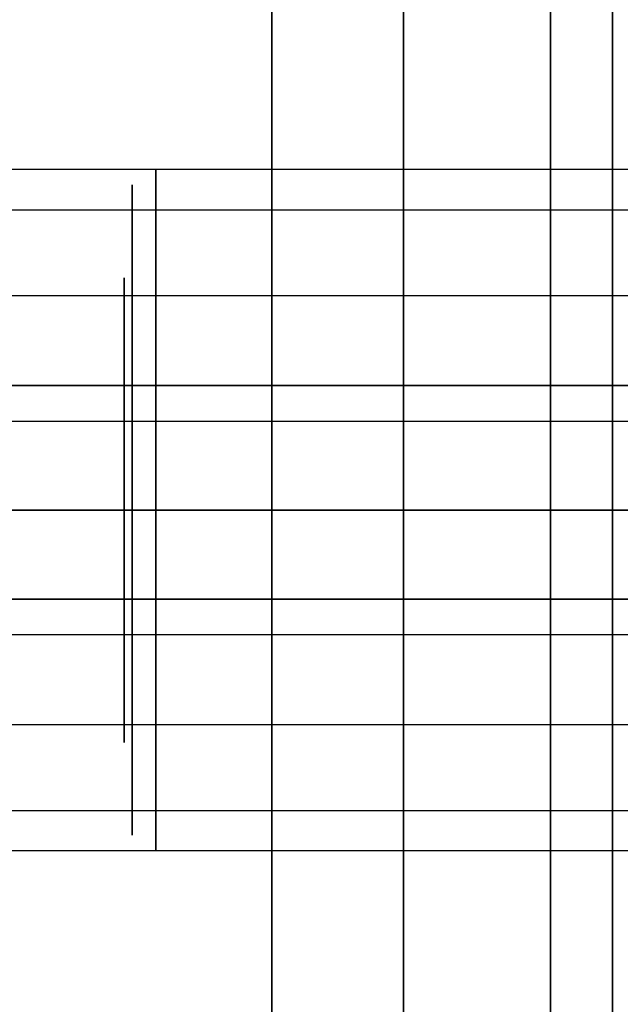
# Model space of a CAD drawing. Header units: millimetres. Extents: x -66 to 114, y 79 to 395.
# Tile 146 of 239: x 82.92 to 86.8, y 141.78 to 148.14. Entities that reach past the tile are written whole.
import ezdxf

# ---------------------------------------------------------------- set-up
doc = ezdxf.new("R2010")
doc.units = ezdxf.units.MM
doc.layers.add('Layer 01', color=18, linetype='Continuous', true_color=0x000000)

msp = doc.modelspace()

# ---------------------------------------------------------------- linework, layer by layer
at = {"layer": 'Layer 01'}
for p, q in [((78.4469, 146.9132, -24.3456), (88.85, 146.9132, -24.3456)), ((78.4469, 146.9132, -17.7456), (88.85, 146.9132, -17.7456)), ((78.4469, 146.9132, -11.1456), (88.85, 146.9132, -11.1456)), ((78.7469, 146.3589, -11.3754), (88.4469, 146.3589, -11.3754)), ((78.7469, 146.3589, -17.9754), (88.4469, 146.3589, -17.9754)), ((78.7469, 146.3589, -24.5754), (88.4469, 146.3589, -24.5754)), ((78.4469, 145.7777, -13.8898), (87.1469, 145.7777, -13.8898)), ((78.7469, 145.5479, -13.3356), (87.1469, 145.5479, -13.3356)), ((79.7685, 145.5479, -26.5356), (87.1469, 145.5479, -26.5356)), ((68.95, 144.9733, 0.45), (88.95, 144.9733, 0.45)), ((88.95, 144.9733, -37.55), (68.95, 144.9733, -37.55)), ((87.35, 144.9733, -22.95), (78.45, 144.9733, -22.95)), ((87.35, 144.9733, -16.35), (78.45, 144.9733, -16.35)), ((87.35, 144.9733, -9.75), (78.45, 144.9733, -9.75)), ((87.35, 144.9733, -14.15), (78.45, 144.9733, -14.15)), ((87.35, 144.9733, -20.75), (78.45, 144.9733, -20.75)), ((87.35, 144.9733, -27.35), (78.45, 144.9733, -27.35)), ((86.35, 144.9733, -31.35), (82.75, 144.9733, -31.35)), ((86.35, 144.9733, -5.75), (82.75, 144.9733, -5.75)), ((86.85, 144.9733, -30.85), (86.35, 144.9733, -31.35)), ((86.85, 144.9733, -6.25), (86.35, 144.9733, -5.75)), ((78.7469, 144.3988, -17.1644), (88.4469, 144.3988, -17.1644)), ((83.3659, 144.3988, -10.5644), (88.4469, 144.3988, -10.5644)), ((78.4469, 144.1689, -16.6102), (88.85, 144.1689, -16.6102)), ((78.4469, 144.1689, -23.2102), (88.85, 144.1689, -23.2102)), ((78.7469, 143.5877, -25.7246), (88.4469, 143.5877, -25.7246)), ((78.7469, 143.5877, -19.1246), (88.4469, 143.5877, -19.1246)), ((78.7469, 143.5877, -12.5246), (88.4469, 143.5877, -12.5246)), ((78.4469, 143.0335, -12.7544), (88.85, 143.0335, -12.7544)), ((78.4469, 143.0335, -19.3544), (88.85, 143.0335, -19.3544)), ((78.4469, 143.0335, -25.9544), (88.85, 143.0335, -25.9544))]:
    msp.add_line(p, q, dxfattribs=at)
at = {"layer": 'Layer 01', "extrusion": (1, 0, 0)}
for centre, radius, start, end in [((144.9733, -18.55, 85.4), 14.35, 270, 90), ((144.9733, -25.15, 83.6484), 2.1, 292.52267, 112.52267), ((144.9733, -18.55, 83.6484), 2.1, 292.52267, 112.52267), ((144.9733, -11.95, 83.6484), 2.1, 292.52267, 112.52267), ((144.9733, -18.55, 83.5969), 1.5, 292.52267, 112.52267), ((144.9733, -11.95, 83.5969), 1.5, 292.52267, 112.52267), ((144.9733, -25.15, 83.5969), 1.5, 292.52267, 112.52267), ((144.9733, -11.95, 83.6484), 2.1, 112.52267, 292.52267), ((144.9733, -18.55, 83.6484), 2.1, 112.52267, 292.52267), ((144.9733, -25.15, 83.6484), 2.1, 112.52267, 292.52267), ((144.9733, -25.15, 83.5969), 1.5, 112.52267, 292.52267), ((144.9733, -18.55, 83.5969), 1.5, 112.52267, 292.52267), ((144.9733, -11.95, 83.5969), 1.5, 112.52267, 292.52267), ((144.9733, -18.55, 85.4), 14.35, 90, 270)]:
    msp.add_arc(centre, radius, start, end, dxfattribs=at)
at = {"layer": 'Layer 01', "extrusion": (-1, 0, 0)}
for centre, radius, start, end in [((-144.9733, -18.55, -86.75), 12.9, 90, 168.82546), ((-144.9733, -18.55, -86.75), 12.9, 191.17454, 270), ((-144.9733, -18.55, -84.55), 12.8, 232.39824, 355.5192), ((-144.9733, -18.55, -84.55), 12.8, 4.4808, 127.60176), ((-144.9733, -25.15, -83.8), 2.2, 0, 180), ((-144.9733, -18.55, -83.8), 2.2, 0, 180), ((-144.9733, -11.95, -83.8), 2.2, 0, 180), ((-144.9733, -11.95, -83.8), 2.2, 180, 0), ((-144.9733, -18.55, -83.8), 2.2, 180, 0), ((-144.9733, -25.15, -83.8), 2.2, 180, 0), ((-144.9733, -18.55, -86.75), 12.9, 270, 356.44449), ((-144.9733, -18.55, -86.75), 12.9, 3.55551, 90)]:
    msp.add_arc(centre, radius, start, end, dxfattribs=at)
at = {"layer": 'Layer 01', "extrusion": (-1, -7.15373e-16, -5.52584e-17)}
msp.add_arc((-144.9733, -18.55, -86.35), 12.8, 232.39824, 355.5192, dxfattribs=at)
at = {"layer": 'Layer 01', "extrusion": (-1, 4.048e-16, 6.43655e-16)}
msp.add_arc((-144.9733, -18.55, -86.35), 12.8, 4.4808, 127.60176, dxfattribs=at)
at = {"layer": 'Layer 01'}
for points in [[(87.35, 147.1733, -25.15), (82.9, 147.1733, -25.15), (78.45, 147.1733, -25.15)], [(87.35, 147.1733, -18.55), (82.9, 147.1733, -18.55), (78.45, 147.1733, -18.55)], [(87.35, 147.1733, -11.95), (82.9, 147.1733, -11.95), (78.45, 147.1733, -11.95)], [(87.1469, 145.7777, -27.0898), (82.7969, 145.7777, -27.0898), (78.4469, 145.7777, -27.0898)], [(87.1469, 145.7777, -20.4898), (82.7969, 145.7777, -20.4898), (78.4469, 145.7777, -20.4898)], [(87.1469, 145.7777, -13.8898), (82.7969, 145.7777, -13.8898), (78.4469, 145.7777, -13.8898)], [(78.7469, 145.5479, -26.5356), (82.9469, 145.5479, -26.5356), (87.1469, 145.5479, -26.5356)], [(78.7469, 145.5479, -19.9356), (82.9469, 145.5479, -19.9356), (87.1469, 145.5479, -19.9356)], [(78.7469, 145.5479, -13.3356), (82.9469, 145.5479, -13.3356), (87.1469, 145.5479, -13.3356)], [(68.95, 144.9733, -3.55), (78.95, 144.9733, -3.55), (88.95, 144.9733, -3.55)], [(88.95, 144.9733, -33.55), (78.95, 144.9733, -33.55), (68.95, 144.9733, -33.55)], [(79.85, 144.9733, -4.2), (85.4, 144.9733, -4.2), (90.95, 144.9733, -4.2)], [(90.95, 144.9733, -32.9), (85.4, 144.9733, -32.9), (79.85, 144.9733, -32.9)], [(82.65, 144.9733, -31.45), (86.75, 144.9733, -31.45), (90.85, 144.9733, -31.45)], [(90.85, 144.9733, -5.65), (86.75, 144.9733, -5.65), (82.65, 144.9733, -5.65)], [(88.4469, 144.3988, -23.7644), (83.5969, 144.3988, -23.7644), (78.7469, 144.3988, -23.7644)], [(88.4469, 144.3988, -17.1644), (83.5969, 144.3988, -17.1644), (78.7469, 144.3988, -17.1644)], [(88.4469, 144.3988, -10.5644), (83.5969, 144.3988, -10.5644), (78.7469, 144.3988, -10.5644)], [(78.4469, 144.1689, -23.2102), (83.6484, 144.1689, -23.2102), (88.85, 144.1689, -23.2102)], [(78.4469, 144.1689, -16.6102), (83.6484, 144.1689, -16.6102), (88.85, 144.1689, -16.6102)], [(78.4469, 144.1689, -10.0102), (83.6484, 144.1689, -10.0102), (88.85, 144.1689, -10.0102)], [(78.45, 142.7733, -25.15), (82.9, 142.7733, -25.15), (87.35, 142.7733, -25.15)], [(78.45, 142.7733, -18.55), (82.9, 142.7733, -18.55), (87.35, 142.7733, -18.55)], [(78.45, 142.7733, -11.95), (82.9, 142.7733, -11.95), (87.35, 142.7733, -11.95)]]:
    msp.add_open_spline(points, degree=2, dxfattribs=at)

doc.saveas('drawing.dxf')
